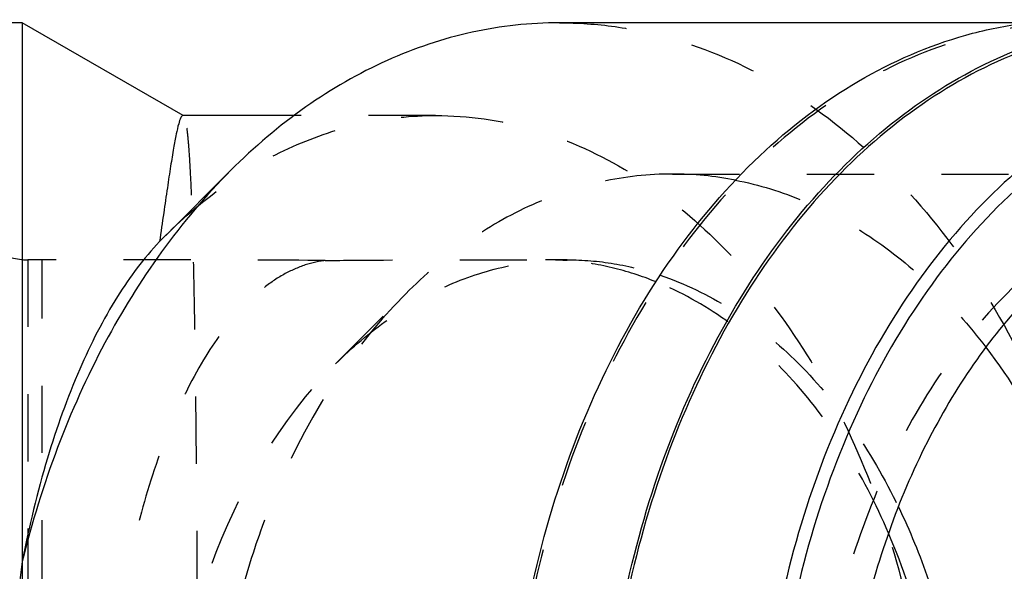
# Model space of a CAD drawing. Header units: millimetres. Extents: x 358 to 641, y 417 to 588.
# Tile 63 of 64: x 463 to 558, y 520 to 573. Entities that reach past the tile are written whole.
import ezdxf

# ---------------------------------------------------------------- set-up
doc = ezdxf.new("R2010")
doc.units = ezdxf.units.MM
doc.header["$LTSCALE"] = 65.185185
doc.linetypes.add('HIDDEN', pattern=[0.2, 0.1, -0.1])
doc.layers.add('KOERPER', color=7, linetype='CONTINUOUS')
doc.layers.add('KONST.EL_MIT_GEO', color=7, linetype='CONTINUOUS')

msp = doc.modelspace()

# ---------------------------------------------------------------- linework, layer by layer
at = {"layer": 'KOERPER', "color": 7, "linetype": 'Continuous'}
for p, q in [((462.817, 572.987), (391.817, 572.987)), ((462.817, 572.987), (462.817, 520.719)), ((478.425, 563.976), (462.817, 572.987)), ((560.329, 572.987), (514.883, 572.987)), ((489.166, 563.987), (478.41, 563.987)), ((476.725, 552.36), (483.04, 558.674)), ((476.131, 551.754), (476.698, 552.333))]:
    msp.add_line(p, q, dxfattribs=at)
at = {"layer": 'KOERPER', "color": 8, "linetype": 'HIDDEN'}
for p, q in [((478.428, 563.974), (478.382, 563.988)), ((502.889, 563.987), (489.166, 563.987)), ((464.877, 549.987), (463.344, 549.987)), ((464.736, 439.988), (464.736, 549.987)), ((515.648, 549.987), (513.526, 549.987)), ((462.817, 520.719), (462.817, 469.256))]:
    msp.add_line(p, q, dxfattribs=at)
for centre, radius, start, end in [((513.526, 522.497), 27.49, 87.70583, 89.99922), ((513.522, 522.393), 27.595, 85.5957, 87.70557)]:
    msp.add_arc(centre, radius, start, end, dxfattribs=at)
at = {"layer": 'KOERPER', "color": 7, "linetype": 'Continuous'}
for points, knots in [([(514.883, 572.987), (512.049, 572.987), (506.297, 572.354), (497.944, 569.544), (490.026, 564.964), (485.286, 560.92), (483.04, 558.674)], [0, 0, 0, 0, 0.237629, 0.48067, 0.733729, 1, 1, 1, 1]), ([(565.088, 416.688), (563.275, 416.688), (559.626, 416.943), (552.354, 418.473), (543.45, 422.359), (533.815, 429.764), (525.435, 439.625), (518.597, 451.553), (513.533, 465.099), (510.42, 479.759), (509.369, 494.987), (510.42, 510.216), (513.533, 524.876), (518.597, 538.422), (525.435, 550.35), (533.815, 560.211), (543.45, 567.616), (552.354, 571.502), (559.626, 573.032), (563.275, 573.288), (565.088, 573.288)], [0, 0, 0, 0, 0.025754, 0.051754, 0.10526, 0.162068, 0.222921, 0.287869, 0.356383, 0.427505, 0.5, 0.572495, 0.643617, 0.712131, 0.777079, 0.837932, 0.89474, 0.948246, 0.974246, 1, 1, 1, 1]), ([(574.28, 416.688), (570.757, 416.688), (563.556, 417.676), (553.3, 422.01), (543.877, 428.981), (535.61, 438.294), (528.758, 449.6), (523.541, 462.498), (520.132, 476.536), (518.646, 491.222), (519.134, 506.041), (521.578, 520.471), (525.896, 534.007), (531.944, 546.174), (539.524, 556.544), (548.397, 564.742), (558.269, 570.447), (565.408, 572.439), (568.946, 572.923)], [0, 0, 0, 0, 0.051341, 0.104438, 0.160655, 0.220736, 0.284793, 0.352397, 0.422712, 0.494623, 0.566864, 0.638139, 0.707243, 0.773182, 0.835301, 0.893425, 0.94797, 1, 1, 1, 1]), ([(568.934, 572.62), (565.411, 572.135), (558.302, 570.145), (548.471, 564.457), (539.637, 556.285), (532.091, 545.952), (526.071, 533.83), (521.774, 520.347), (519.343, 505.974), (518.86, 491.214), (520.343, 476.588), (523.74, 462.607), (528.938, 449.762), (535.764, 438.503), (543.999, 429.23), (553.384, 422.288), (563.6, 417.972), (570.772, 416.988), (574.28, 416.988)], [0, 0, 0, 0, 0.052033, 0.106585, 0.164717, 0.226844, 0.292788, 0.361895, 0.433171, 0.50541, 0.577316, 0.647626, 0.715225, 0.779277, 0.839353, 0.895566, 0.948661, 1, 1, 1, 1]), ([(478.382, 563.987), (478.347, 563.987), (478.261, 563.924), (478.117, 563.657), (477.934, 563.069), (477.712, 562.081), (477.459, 560.71), (477.177, 558.969), (476.861, 556.868), (476.51, 554.423), (476.262, 552.68), (476.131, 551.754)], [0, 0, 0, 0, 0.008465, 0.022773, 0.073392, 0.154582, 0.266183, 0.407548, 0.577743, 0.775666, 1, 1, 1, 1]), ([(483.04, 558.674), (478.156, 553.79), (471.908, 544.947), (465.981, 531.721), (463.741, 524.461), (462.817, 520.719)], [0, 0, 0, 0, 0.477042, 0.733792, 1, 1, 1, 1]), ([(476.131, 551.754), (474.589, 550.137), (471.663, 546.181), (468.057, 539.076), (464.99, 530.432), (463.471, 524.096), (462.817, 520.719)], [0, 0, 0, 0, 0.196245, 0.428774, 0.697803, 1, 1, 1, 1]), ([(552.417, 494.987), (552.417, 497.476), (551.954, 507.173), (549.642, 516.816), (546.803, 523.453)], [0, 0, 0, 0, 0.256362, 1, 1, 1, 1]), ([(462.817, 520.719), (462.209, 516.521), (461.305, 507.956), (460.857, 494.987), (461.305, 482.019), (462.209, 473.454), (462.817, 469.256)], [0, 0, 0, 0, 0.246471, 0.5, 0.753529, 1, 1, 1, 1])]:
    msp.add_open_spline(points, degree=3, knots=knots, dxfattribs=at)
at = {"layer": 'KOERPER', "color": 8, "linetype": 'HIDDEN'}
for points, knots in [([(565.088, 572.987), (563.282, 572.987), (559.646, 572.733), (552.403, 571.208), (543.533, 567.338), (533.935, 559.961), (525.587, 550.138), (518.775, 538.256), (513.73, 524.762), (510.629, 510.158), (509.583, 494.987), (510.629, 479.817), (513.73, 465.213), (518.775, 451.719), (525.587, 439.837), (533.935, 430.014), (543.533, 422.637), (552.403, 418.767), (559.646, 417.242), (563.282, 416.988), (565.088, 416.988)], [0, 0, 0, 0, 0.025754, 0.051754, 0.10526, 0.162068, 0.222921, 0.287869, 0.356383, 0.427505, 0.5, 0.572495, 0.643617, 0.712131, 0.777079, 0.837932, 0.89474, 0.948246, 0.974246, 1, 1, 1, 1]), ([(514.883, 572.987), (516.69, 572.987), (520.325, 572.733), (527.568, 571.208), (536.438, 567.338), (546.036, 559.961), (554.384, 550.138), (561.196, 538.256), (566.241, 524.762), (569.342, 510.158), (570.389, 494.987), (569.342, 479.817), (566.241, 465.213), (561.196, 451.719), (554.384, 439.837), (546.036, 430.014), (536.438, 422.637), (527.568, 418.767), (520.325, 417.242), (516.69, 416.988), (514.883, 416.988)], [0, 0, 0, 0, 0.025754, 0.051754, 0.10526, 0.162068, 0.222921, 0.287869, 0.356383, 0.427505, 0.5, 0.572495, 0.643617, 0.712131, 0.777079, 0.837932, 0.89474, 0.948246, 0.974246, 1, 1, 1, 1]), ([(476.699, 552.333), (478.52, 554.157), (482.388, 557.448), (488.882, 561.176), (495.785, 563.471), (500.555, 563.988), (502.915, 563.987)], [0, 0, 0, 0, 0.26295, 0.515034, 0.759261, 1, 1, 1, 1]), ([(478.428, 426.001), (478.48, 426.031), (478.565, 426.19), (478.656, 426.494), (478.748, 426.963), (478.834, 427.583), (478.917, 428.362), (479.029, 429.708), (479.149, 431.77), (479.272, 434.685), (479.379, 438.168), (479.474, 442.187), (479.556, 446.707), (479.626, 451.684), (479.708, 459.098), (479.78, 469.129), (479.83, 481.807), (479.847, 494.987), (479.83, 508.168), (479.78, 520.846), (479.708, 530.877), (479.626, 538.291), (479.556, 543.268), (479.474, 547.788), (479.379, 551.807), (479.272, 555.29), (479.149, 558.205), (479.029, 560.267), (478.917, 561.613), (478.834, 562.392), (478.748, 563.012), (478.656, 563.481), (478.565, 563.785), (478.48, 563.944), (478.428, 563.974)], [0, 0, 0, 0, 0.001307, 0.003626, 0.007046, 0.011589, 0.017255, 0.024041, 0.040921, 0.0621, 0.087397, 0.116588, 0.149408, 0.185552, 0.224685, 0.310417, 0.403367, 0.5, 0.596633, 0.689583, 0.775315, 0.814448, 0.850592, 0.883412, 0.912603, 0.9379, 0.959079, 0.975959, 0.982745, 0.988411, 0.992954, 0.996374, 0.998693, 1, 1, 1, 1]), ([(502.915, 563.987), (506.034, 563.987), (512.446, 563.062), (521.566, 559.033), (529.943, 552.548), (537.256, 543.884), (543.247, 533.377), (547.695, 521.418), (550.435, 508.459), (551.359, 494.988), (550.435, 481.516), (547.695, 468.557), (543.247, 456.598), (537.256, 446.091), (529.943, 437.427), (521.566, 430.942), (512.446, 426.913), (506.034, 425.988), (502.915, 425.988)], [0, 0, 0, 0, 0.050563, 0.103411, 0.159923, 0.220793, 0.286022, 0.355028, 0.42679, 0.5, 0.57321, 0.644972, 0.713978, 0.779207, 0.840077, 0.896589, 0.949437, 1, 1, 1, 1]), ([(492.186, 549.92), (487.657, 549.964), (478.555, 549.99), (469.453, 549.987), (464.879, 549.987)], [0, 0, 0, 0, 0.497557, 1, 1, 1, 1]), ([(492.186, 549.92), (491.482, 549.836), (490.047, 549.498), (487.973, 548.533), (485.948, 547.114), (483.202, 544.502), (480.021, 540.038), (476.802, 533.343), (474.116, 525.207), (472.087, 515.87), (470.82, 505.659), (470.389, 494.987), (470.821, 484.316), (472.088, 474.105), (474.116, 464.768), (476.802, 456.632), (480.021, 449.937), (483.202, 445.473), (485.948, 442.861), (487.973, 441.442), (490.047, 440.477), (491.481, 440.139), (492.186, 440.055)], [0, 0, 0, 0, 0.017007, 0.035009, 0.054554, 0.076018, 0.125616, 0.18489, 0.253607, 0.330556, 0.413636, 0.5, 0.586364, 0.669444, 0.746393, 0.815111, 0.874384, 0.923982, 0.945446, 0.964991, 0.982993, 1, 1, 1, 1]), ([(492.186, 549.92), (494.069, 549.942), (501.182, 549.995), (508.296, 549.987), (513.526, 549.987)], [0, 0, 0, 0, 0.264746, 1, 1, 1, 1]), ([(524.255, 547.853), (522.872, 548.415), (520.042, 549.329), (517.104, 549.793), (515.641, 549.906)], [0, 0, 0, 0, 0.504432, 1, 1, 1, 1]), ([(546.803, 523.453), (545.583, 526.306), (542.798, 531.683), (537.488, 538.713), (531.322, 544.255), (526.64, 546.885), (524.255, 547.853)], [0, 0, 0, 0, 0.273643, 0.531481, 0.772984, 1, 1, 1, 1])]:
    msp.add_open_spline(points, degree=3, knots=knots, dxfattribs=at)
at = {"layer": 'KONST.EL_MIT_GEO', "color": 8, "linetype": 'HIDDEN'}
for p, q in [((525.844, 558.312), (584.104, 558.312)), ((463.344, 549.987), (463.344, 439.988)), ((493.194, 539.895), (499.991, 546.692))]:
    msp.add_line(p, q, dxfattribs=at)
for centre, radius, start, end in [((525.838, 526.441), 31.872, 78.92249, 89.98946), ((463.344, 555.987), 6, 240, 270)]:
    msp.add_arc(centre, radius, start, end, dxfattribs=at)
at = {"layer": 'KONST.EL_MIT_GEO', "color": 7, "linetype": 'Continuous'}
for points, knots in [([(586.79, 569.549), (585.063, 569.549), (581.589, 569.306), (574.666, 567.849), (566.187, 564.15), (557.012, 557.099), (549.032, 547.709), (542.52, 536.35), (537.696, 523.45), (534.732, 509.49), (533.731, 494.987), (534.732, 480.485), (537.696, 466.524), (542.52, 453.625), (549.032, 442.266), (557.012, 432.876), (566.187, 425.825), (574.666, 422.126), (581.589, 420.669), (585.063, 420.426), (586.79, 420.426)], [0, 0, 0, 0, 0.025748, 0.051742, 0.105244, 0.162053, 0.222908, 0.287859, 0.356376, 0.427502, 0.5, 0.572499, 0.643625, 0.712141, 0.777092, 0.837947, 0.894756, 0.948258, 0.974252, 1, 1, 1, 1]), ([(587.362, 568.567), (585.658, 568.567), (582.23, 568.328), (575.398, 566.89), (567.031, 563.239), (557.976, 556.281), (550.101, 547.015), (543.675, 535.806), (538.915, 523.076), (535.989, 509.299), (535.002, 494.987), (535.989, 480.676), (538.915, 466.899), (543.675, 454.169), (550.101, 442.96), (557.976, 433.694), (567.031, 426.736), (575.398, 423.085), (582.23, 421.647), (585.658, 421.408), (587.362, 421.408)], [0, 0, 0, 0, 0.025748, 0.051742, 0.105244, 0.162053, 0.222908, 0.287859, 0.356376, 0.427502, 0.5, 0.572499, 0.643625, 0.712141, 0.777092, 0.837947, 0.894756, 0.948258, 0.974252, 1, 1, 1, 1]), ([(572.742, 555.609), (570.475, 554.515), (566.038, 551.788), (560.08, 546.435), (554.791, 539.861), (548.674, 529.483), (543.457, 514.412), (541.363, 494.988), (543.457, 475.563), (548.674, 460.492), (554.791, 450.114), (560.08, 443.54), (566.038, 438.188), (570.474, 435.46), (572.742, 434.366)], [0, 0, 0, 0, 0.053015, 0.108875, 0.167868, 0.229965, 0.3618, 0.5, 0.638199, 0.770035, 0.832132, 0.891125, 0.946985, 1, 1, 1, 1]), ([(556.233, 541.495), (561.024, 535.234), (566.409, 524.004), (569.997, 507.915), (570.936, 494.987), (569.997, 482.06), (566.409, 465.971), (561.024, 454.741), (556.233, 448.48)], [0, 0, 0, 0, 0.239476, 0.368366, 0.5, 0.631634, 0.760524, 1, 1, 1, 1]), ([(547.755, 526.023), (548.872, 523.712), (552.887, 513.84), (554.538, 503.06), (554.538, 494.987)], [0, 0, 0, 0, 0.241304, 1, 1, 1, 1])]:
    msp.add_open_spline(points, degree=3, knots=knots, dxfattribs=at)
at = {"layer": 'KONST.EL_MIT_GEO', "color": 8, "linetype": 'HIDDEN'}
for points, knots in [([(525.844, 558.312), (523.542, 558.312), (518.872, 557.798), (512.091, 555.517), (505.663, 551.798), (501.815, 548.515), (499.991, 546.692)], [0, 0, 0, 0, 0.237629, 0.48067, 0.733729, 1, 1, 1, 1]), ([(531.961, 557.719), (534.239, 557.274), (538.796, 555.864), (545.206, 552.359), (551.144, 547.532), (554.61, 543.617), (556.233, 541.495)], [0, 0, 0, 0, 0.233529, 0.476153, 0.731069, 1, 1, 1, 1]), ([(584.104, 558.312), (581.164, 558.312), (575.147, 557.459), (566.608, 553.726), (558.811, 547.737), (552.035, 539.762), (546.505, 530.115), (542.409, 519.16), (539.891, 507.303), (539.042, 494.987), (539.891, 482.672), (542.409, 470.815), (546.505, 459.86), (552.035, 450.213), (558.811, 442.238), (566.608, 436.249), (575.147, 432.516), (581.164, 431.663), (584.104, 431.663)], [0, 0, 0, 0, 0.051645, 0.105164, 0.161986, 0.222854, 0.287817, 0.356348, 0.427487, 0.5, 0.572513, 0.643652, 0.712183, 0.777146, 0.838014, 0.894836, 0.948355, 1, 1, 1, 1]), ([(493.194, 539.895), (494.777, 541.478), (498.12, 544.33), (503.703, 547.56), (509.593, 549.541), (513.649, 549.987), (515.648, 549.987)], [0, 0, 0, 0, 0.266271, 0.51933, 0.762371, 1, 1, 1, 1]), ([(515.648, 549.987), (517.166, 549.987), (520.228, 549.732), (523.206, 548.98), (524.664, 548.489)], [0, 0, 0, 0, 0.49667, 1, 1, 1, 1]), ([(524.664, 548.489), (527.038, 547.689), (531.733, 545.409), (538.008, 540.368), (543.5, 533.818), (546.445, 528.735), (547.755, 526.023)], [0, 0, 0, 0, 0.227652, 0.46894, 0.72636, 1, 1, 1, 1]), ([(499.991, 546.692), (493.737, 540.438), (487.878, 530.255), (483.792, 517.173), (481.691, 507.492), (480.647, 494.987), (481.691, 482.483), (483.792, 472.802), (487.878, 459.72), (493.737, 449.537), (499.991, 443.283)], [0, 0, 0, 0, 0.23607, 0.300478, 0.366244, 0.5, 0.633756, 0.699522, 0.76393, 1, 1, 1, 1]), ([(476.757, 494.987), (476.757, 499.34), (477.3, 505.85), (479.124, 514.256), (482.673, 525.619), (487.762, 534.463), (493.194, 539.895)], [0, 0, 0, 0, 0.267513, 0.399045, 0.52786, 1, 1, 1, 1])]:
    msp.add_open_spline(points, degree=3, knots=knots, dxfattribs=at)

doc.saveas('drawing.dxf')
